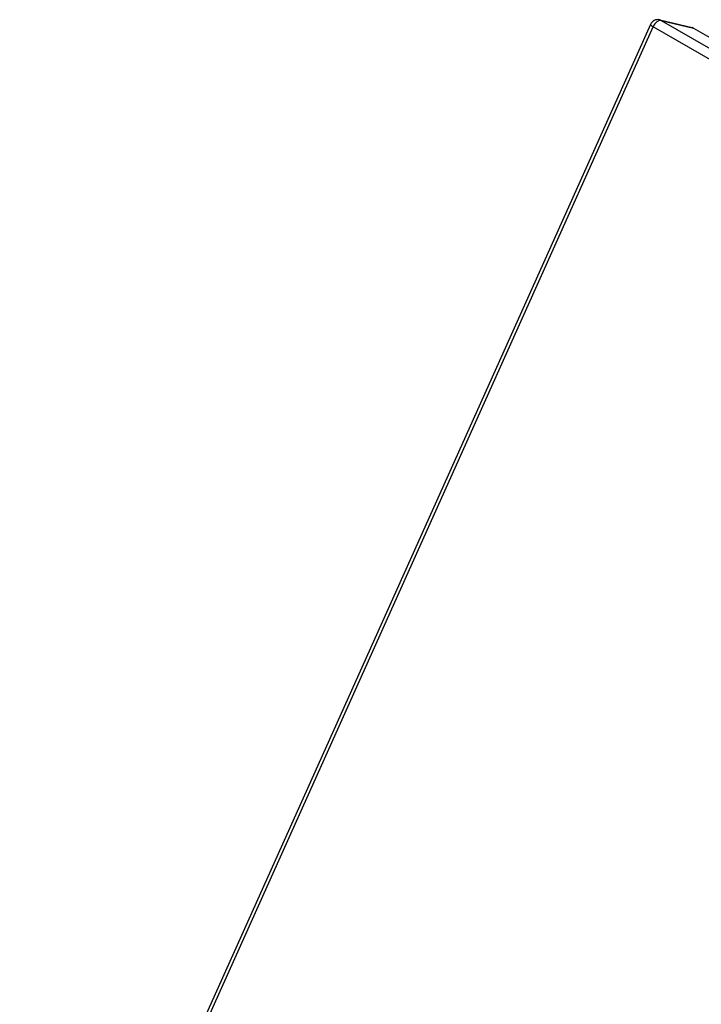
# Model space of a CAD drawing. Header units: inches. Extents: x 118.1 to 137.9, y 44.8 to 66.8.
# Tile 2 of 4: x 118.1 to 125.1, y 56 to 66.1. Entities that reach past the tile are written whole.
import ezdxf

# ---------------------------------------------------------------- set-up
doc = ezdxf.new("R2010")
doc.units = ezdxf.units.IN
doc.header["$MEASUREMENT"] = 0
doc.layers.add('Visible Edges(ANSI)', color=7, linetype='Continuous', lineweight=25)
doc.layers.add('Visible Tangent Edges(ANSI)', color=7, linetype='Continuous', lineweight=25)

msp = doc.modelspace()

# ---------------------------------------------------------------- linework, layer by layer
at = {"layer": 'Visible Edges(ANSI)'}
for p, q in [((124.676, 66.125), (125.007, 66.048)), ((124.58, 66.078), (118.116, 51.683)), ((125.022, 66.042), (126.278, 65.319))]:
    msp.add_line(p, q, dxfattribs=at)
msp.add_arc((124.657, 66.044), 0.084, 76.8456, 155.8189, dxfattribs=at)
msp.add_ellipse((124.988, 65.966), major_axis=(0.0191, 0.0818), ratio=0.803847, start_param=6.045359, end_param=6.283185, dxfattribs=at)
at = {"layer": 'Visible Tangent Edges(ANSI)'}
for p, q in [((124.691, 66.119), (126.238, 65.229)), ((124.691, 66.119), (125.022, 66.042)), ((118.154, 51.682), (124.608, 66.055)), ((126.198, 65.139), (124.608, 66.055))]:
    msp.add_line(p, q, dxfattribs=at)
for major_axis, ratio, start_param, end_param in [((0.0419, 0.0728), 0.578093, 0.172599, 1.743396), ((0.0191, 0.0818), 0.803847, 6.045359, 6.283185), ((-0.0766, 0.0344), 0.140138, 0, 0.947328)]:
    msp.add_ellipse((124.657, 66.044), major_axis=major_axis, ratio=ratio, start_param=start_param, end_param=end_param, dxfattribs=at)

doc.saveas('drawing.dxf')
